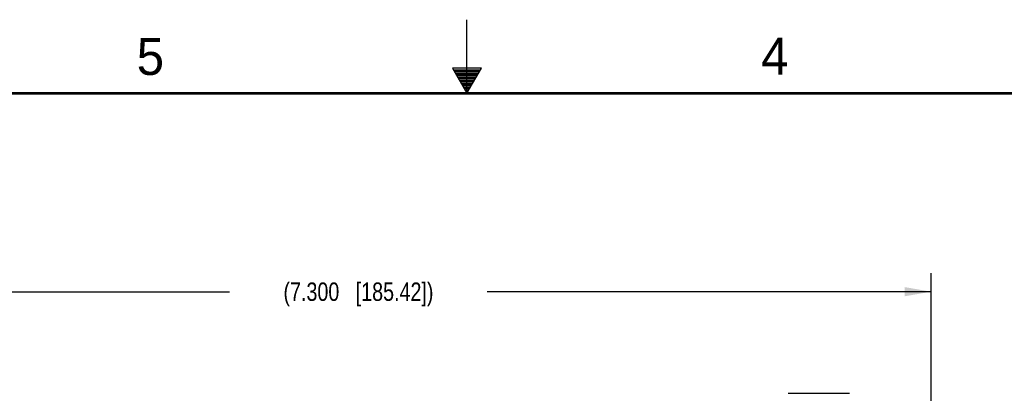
# Model space of a CAD drawing. Header units: inches. Extents: x 0 to 34, y 0 to 22.
# Tile 18 of 80: x 14 to 20.6, y 19.5 to 22. Entities that reach past the tile are written whole.
import ezdxf

# ---------------------------------------------------------------- set-up
doc = ezdxf.new("R2010")
doc.units = ezdxf.units.IN
doc.header["$LTSCALE"] = 1.87
doc.header["$MEASUREMENT"] = 0
doc.layers.get('0').update_dxf_attribs({"linetype": 'CONTINUOUS'})
doc.layers.add('DIMENSIONS', color=7, linetype='CONTINUOUS')
doc.styles.get("Standard").update_dxf_attribs({"font": 'txt', "width": 0.8})
doc.styles.add('TEXTSTYLE_2', font='txt')
doc.dimstyles.new('DIMSTYLE_1', dxfattribs={"dimtxt": 0.125, "dimasz": 0.18, "dimexe": 0.18, "dimexo": 0.0625, "dimgap": 0.09, "dimtad": 0, "dimtih": 1, "dimtoh": 1, "dimdec": 3, "dimzin": 4, "dimdsep": 46, "dimtxsty": 'STANDARD', "dimblk": '_FILLED', "dimblk1": '_FILLED', "dimblk2": '_FILLED', "dimcen": 0.09, "dimadec": 0, "dimazin": 0, "dimtp": 0.01, "dimtm": 0.01, "dimtfac": 1, "dimtdec": 3, "dimtofl": 0, "dimtmove": 0, "dimatfit": 3, "dimldrblk": '_FILLED', "dimfxl": 1, "dimtolj": 1, "dimtzin": 4, "dimarcsym": 0})

# ---------------------------------------------------------------- blocks, each defined once
blk = doc.blocks.new('_FILLED')
at = {"color": 0, "linetype": 'BYBLOCK'}
blk.add_solid([(0, 0), (-1, 0.174), (-1, -0.174)], dxfattribs=at)
blk = doc.blocks.new('*D27')
at = {"layer": 'DIMENSIONS', "color": 2, "linetype": 'CONTINUOUS'}
for p, q in [((12.852, 18.4455), (12.852, 20.278)), ((20.152, 18.4455), (20.152, 20.278)), ((12.852, 20.153), (15.3885, 20.153)), ((20.152, 20.153), (17.1385, 20.153))]:
    blk.add_line(p, q, dxfattribs=at)
at = {"layer": 'DIMENSIONS', "color": 2, "linetype": 'CONTINUOUS', "xscale": 0.18, "yscale": 0.18, "zscale": 0.18, "rotation": 180}
blk.add_blockref('_FILLED', (12.852, 20.153), dxfattribs=at)
at = {"layer": 'DIMENSIONS', "color": 2, "linetype": 'CONTINUOUS', "xscale": 0.18, "yscale": 0.18, "zscale": 0.18}
blk.add_blockref('_FILLED', (20.152, 20.153), dxfattribs=at)
at = {"layer": 'DIMENSIONS', "color": 2, "linetype": 'CONTINUOUS', "insert": (16.2635, 20.2155), "char_height": 0.125, "width": 1.625, "attachment_point": 2, "line_spacing_factor": 0.9}
blk.add_mtext('(7.300{\\Ftxt.shx;\\W1.000000;\\H0.125000; }[185.42])', dxfattribs=at)

msp = doc.modelspace()

# ---------------------------------------------------------------- linework, layer by layer
at = {"color": 2, "linetype": 'CONTINUOUS'}
for p, q in [((17, 21.5), (17, 22)), ((16.902, 21.6697), (17, 21.5)), ((17.098, 21.6697), (16.902, 21.6697)), ((17, 21.5), (17.098, 21.6697)), ((16.9076, 21.66), (17.0924, 21.66)), ((16.9134, 21.65), (17.0866, 21.65)), ((16.9192, 21.64), (17.0808, 21.64)), ((16.925, 21.63), (17.0751, 21.63)), ((16.9307, 21.62), (17.0693, 21.62)), ((16.9365, 21.61), (17.0635, 21.61)), ((16.9423, 21.6), (17.0578, 21.6)), ((16.9481, 21.59), (17.052, 21.59)), ((16.9538, 21.58), (17.0462, 21.58)), ((16.9596, 21.57), (17.0404, 21.57)), ((16.9654, 21.56), (17.0347, 21.56)), ((16.9712, 21.55), (17.0289, 21.55)), ((16.9769, 21.54), (17.0231, 21.54)), ((16.9827, 21.53), (17.0173, 21.53)), ((16.9885, 21.52), (17.0116, 21.52)), ((16.9942, 21.51), (17.0058, 21.51))]:
    msp.add_line(p, q, dxfattribs=at)
at = {"color": 7, "linetype": 'CONTINUOUS'}
msp.add_line((19.1823, 19.463), (19.5966, 19.463), dxfattribs=at)
at = {"color": 7, "linetype": 'CONTINUOUS', "const_width": 0.02}
msp.add_lwpolyline([(33.5, 21.5), (0.5, 21.5)], dxfattribs=at)

# ---------------------------------------------------------------- texts
at = {"color": 2, "linetype": 'CONTINUOUS', "char_height": 0.25, "width": 0.25, "attachment_point": 1, "line_spacing_factor": 0.9, "style": 'TEXTSTYLE_2'}
for s, insert in [('5', (14.7577, 21.8747)), ('4', (18.9977, 21.8777))]:
    msp.add_mtext(s, dxfattribs=dict(at, insert=insert))

# ---------------------------------------------------------------- dimensions: what is measured, and where the dimension line sits
at = {"layer": 'DIMENSIONS', "color": 2, "linetype": 'CONTINUOUS'}
dim = msp.add_linear_dim(base=(20.152, 20.153), p1=(12.852, 18.4455), p2=(20.152, 18.4455), text='(<>)', dimstyle='DIMSTYLE_1', dxfattribs=at)
dim.commit()
dim.dimension.update_dxf_attribs({"geometry": '*D27', "text_midpoint": (16.1635, 20.153), "dimtype": 160})

doc.saveas('drawing.dxf')
